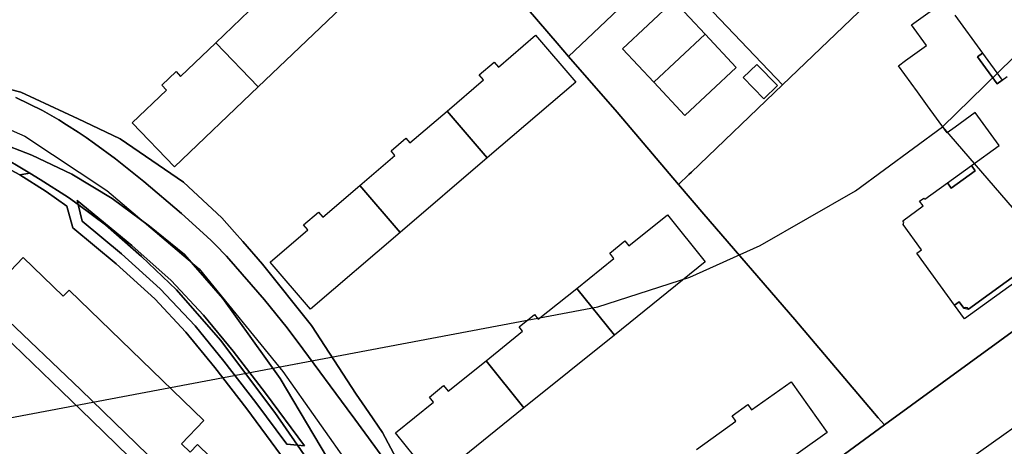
# Model space of a CAD drawing. Extents: x 577960 to 582939, y 6017202 to 6023066.
# Tile 45 of 217: x 578437 to 578587, y 6020521 to 6020586. Entities that reach past the tile are written whole.
import ezdxf

# ---------------------------------------------------------------- set-up
doc = ezdxf.new("R2010")
doc.units = 0
doc.header["$MEASUREMENT"] = 0
doc.linetypes.add('D', pattern=[0])
for name, color, linetype in [('LI__FLUR', 7, 'D'), ('LI__GEB', 7, 'Continuous'), ('LI__STRASSE', 7, 'Continuous')]:
    doc.layers.add(name, color=color, linetype=linetype)

msp = doc.modelspace()

# ---------------------------------------------------------------- linework, layer by layer
at = {"layer": 'LI__FLUR', "color": 8, "linetype": 'D', "true_color": 0x808080}
for p, q in [((578534.266, 6020593.707), (578520.691, 6020580.792)), ((578520.691, 6020580.792), (578534.266, 6020593.707)), ((578553.429, 6020576.434), (578538.165, 6020592.498)), ((578538.165, 6020592.498), (578553.429, 6020576.434)), ((578518.932, 6020582.811), (578511.984, 6020590.948)), ((578511.984, 6020590.948), (578518.932, 6020582.811)), ((578568.413, 6020590.798), (578553.429, 6020576.434)), ((578553.429, 6020576.434), (578568.413, 6020590.798)), ((578520.691, 6020580.792), (578518.932, 6020582.811)), ((578518.932, 6020582.811), (578520.691, 6020580.792)), ((578528.119, 6020572.245), (578520.691, 6020580.792)), ((578520.691, 6020580.792), (578528.119, 6020572.245)), ((578432.194, 6020576.494), (578436.902, 6020575.334)), ((578436.902, 6020575.334), (578432.194, 6020576.494)), ((578553.429, 6020576.434), (578539.507, 6020563.097)), ((578539.507, 6020563.097), (578553.429, 6020576.434)), ((578436.132, 6020574.525), (578440.191, 6020572.515)), ((578440.191, 6020572.515), (578436.132, 6020574.525)), ((578436.902, 6020575.334), (578445.657, 6020571.222)), ((578445.657, 6020571.222), (578436.902, 6020575.334)), ((578440.191, 6020572.515), (578442.72, 6020571.066)), ((578442.72, 6020571.066), (578440.191, 6020572.515)), ((578537.525, 6020561.199), (578528.119, 6020572.245)), ((578528.119, 6020572.245), (578537.525, 6020561.199)), ((578442.72, 6020571.066), (578443.859, 6020570.345)), ((578443.859, 6020570.345), (578442.72, 6020571.066)), ((578443.859, 6020570.345), (578445.689, 6020569.186)), ((578445.689, 6020569.186), (578443.859, 6020570.345)), ((578445.657, 6020571.222), (578447.689, 6020570.267)), ((578447.689, 6020570.267), (578445.657, 6020571.222)), ((578447.689, 6020570.267), (578452.117, 6020568.187)), ((578452.117, 6020568.187), (578447.689, 6020570.267)), ((578445.689, 6020569.186), (578446.877, 6020568.375)), ((578446.877, 6020568.375), (578445.689, 6020569.186)), ((578438.562, 6020565.668), (578431.984, 6020568.227)), ((578431.984, 6020568.227), (578438.562, 6020565.668)), ((578446.877, 6020568.375), (578448.178, 6020567.487)), ((578448.178, 6020567.487), (578446.877, 6020568.375)), ((578448.178, 6020567.487), (578451.397, 6020565.098)), ((578451.397, 6020565.098), (578448.178, 6020567.487)), ((578452.117, 6020568.187), (578461.763, 6020561.529)), ((578461.763, 6020561.529), (578452.117, 6020568.187)), ((578436.732, 6020562.679), (578430.725, 6020565.888)), ((578430.725, 6020565.888), (578436.732, 6020562.679)), ((578438.292, 6020562.949), (578432.434, 6020566.398)), ((578432.434, 6020566.398), (578438.292, 6020562.949)), ((578444.68, 6020562.789), (578438.562, 6020565.668)), ((578438.562, 6020565.668), (578444.68, 6020562.789)), ((578451.397, 6020565.098), (578455.725, 6020561.669)), ((578455.725, 6020561.669), (578451.397, 6020565.098)), ((578438.292, 6020562.949), (578436.732, 6020562.679)), ((578436.732, 6020562.679), (578438.292, 6020562.949)), ((578440.791, 6020560.13), (578436.732, 6020562.679)), ((578436.732, 6020562.679), (578440.791, 6020560.13)), ((578439.86, 6020561.958), (578438.292, 6020562.949)), ((578438.292, 6020562.949), (578439.86, 6020561.958)), ((578450.847, 6020559.04), (578444.68, 6020562.789)), ((578444.68, 6020562.789), (578450.847, 6020559.04)), ((578539.108, 6020562.716), (578537.525, 6020561.199)), ((578537.525, 6020561.199), (578539.108, 6020562.716)), ((578539.507, 6020563.097), (578539.108, 6020562.716)), ((578539.108, 6020562.716), (578539.507, 6020563.097)), ((578444.191, 6020559.221), (578439.86, 6020561.958)), ((578439.86, 6020561.958), (578444.191, 6020559.221)), ((578455.725, 6020561.669), (578461.453, 6020556.771)), ((578461.453, 6020556.771), (578455.725, 6020561.669)), ((578461.763, 6020561.529), (578467.651, 6020556.101)), ((578467.651, 6020556.101), (578461.763, 6020561.529)), ((578537.525, 6020561.199), (578541.414, 6020556.631)), ((578541.414, 6020556.631), (578537.525, 6020561.199)), ((578443.93, 6020557.871), (578440.791, 6020560.13)), ((578440.791, 6020560.13), (578443.93, 6020557.871)), ((578444.84, 6020554.532), (578443.93, 6020557.871)), ((578443.93, 6020557.871), (578444.84, 6020554.532)), ((578445.645, 6020558.139), (578444.191, 6020559.221)), ((578444.191, 6020559.221), (578445.645, 6020558.139)), ((578445.645, 6020558.139), (578445.489, 6020558.75)), ((578445.489, 6020558.75), (578453.896, 6020551.873)), ((578453.896, 6020551.873), (578445.489, 6020558.75)), ((578445.489, 6020558.75), (578445.645, 6020558.139)), ((578449.828, 6020555.022), (578445.645, 6020558.139)), ((578445.645, 6020558.139), (578446.299, 6020555.572)), ((578446.299, 6020555.572), (578445.645, 6020558.139)), ((578445.645, 6020558.139), (578449.828, 6020555.022)), ((578456.595, 6020554.832), (578450.847, 6020559.04)), ((578450.847, 6020559.04), (578456.595, 6020554.832)), ((578461.453, 6020556.771), (578464.792, 6020553.732)), ((578464.792, 6020553.732), (578461.453, 6020556.771)), ((578541.414, 6020556.631), (578555.319, 6020540.497)), ((578555.319, 6020540.497), (578541.414, 6020556.631)), ((578446.299, 6020555.572), (578452.277, 6020550.573)), ((578452.277, 6020550.573), (578446.299, 6020555.572)), ((578455.376, 6020550.154), (578449.828, 6020555.022)), ((578449.828, 6020555.022), (578455.376, 6020550.154)), ((578467.651, 6020556.101), (578469.594, 6020553.884)), ((578469.594, 6020553.884), (578467.651, 6020556.101)), ((578451.467, 6020549.054), (578444.84, 6020554.532)), ((578444.84, 6020554.532), (578451.467, 6020549.054)), ((578461.933, 6020550.453), (578456.595, 6020554.832)), ((578456.595, 6020554.832), (578461.933, 6020550.453)), ((578464.792, 6020553.732), (578466.003, 6020552.594)), ((578466.003, 6020552.594), (578464.792, 6020553.732)), ((578469.594, 6020553.884), (578470.839, 6020552.463)), ((578470.839, 6020552.463), (578469.594, 6020553.884)), ((578569.044, 6020524.383), (578609.159, 6020553.712)), ((578609.159, 6020553.712), (578569.044, 6020524.383)), ((578453.896, 6020551.873), (578459.884, 6020546.485)), ((578459.884, 6020546.485), (578453.896, 6020551.873)), ((578466.003, 6020552.594), (578466.632, 6020552.003)), ((578466.632, 6020552.003), (578466.003, 6020552.594)), ((578466.632, 6020552.003), (578468.35, 6020550.193)), ((578468.35, 6020550.193), (578466.632, 6020552.003)), ((578470.839, 6020552.463), (578473.879, 6020548.994)), ((578473.879, 6020548.994), (578470.839, 6020552.463)), ((578452.277, 6020550.573), (578458.205, 6020545.215)), ((578458.205, 6020545.215), (578452.277, 6020550.573)), ((578467.791, 6020543.736), (578461.933, 6020550.453)), ((578461.933, 6020550.453), (578467.791, 6020543.736)), ((578457.385, 6020543.696), (578451.467, 6020549.054)), ((578451.467, 6020549.054), (578457.385, 6020543.696)), ((578460.694, 6020545.045), (578455.376, 6020550.154)), ((578455.376, 6020550.154), (578460.694, 6020545.045)), ((578468.35, 6020550.193), (578468.701, 6020549.824)), ((578468.701, 6020549.824), (578468.35, 6020550.193)), ((578468.701, 6020549.824), (578474.169, 6020543.526)), ((578474.169, 6020543.526), (578468.701, 6020549.824)), ((578473.879, 6020548.994), (578481.386, 6020539.607)), ((578481.386, 6020539.607), (578473.879, 6020548.994)), ((578459.884, 6020546.485), (578464.822, 6020541.177)), ((578464.822, 6020541.177), (578459.884, 6020546.485)), ((578458.205, 6020545.215), (578463.543, 6020539.547)), ((578463.543, 6020539.547), (578458.205, 6020545.215)), ((578467.442, 6020537.358), (578460.694, 6020545.045)), ((578460.694, 6020545.045), (578467.442, 6020537.358)), ((578462.154, 6020538.558), (578457.385, 6020543.696)), ((578457.385, 6020543.696), (578462.154, 6020538.558)), ((578476.568, 6020531.5), (578467.791, 6020543.736)), ((578467.791, 6020543.736), (578476.568, 6020531.5)), ((578474.169, 6020543.526), (578477.628, 6020539.228)), ((578477.628, 6020539.228), (578474.169, 6020543.526)), ((578446.06, 6020529.731), (578433.874, 6020541.407)), ((578433.874, 6020541.407), (578446.06, 6020529.731)), ((578464.822, 6020541.177), (578469.381, 6020535.659)), ((578469.381, 6020535.659), (578464.822, 6020541.177)), ((578555.319, 6020540.497), (578568.065, 6020525.473)), ((578568.065, 6020525.473), (578555.319, 6020540.497)), ((578466.592, 6020533.16), (578462.154, 6020538.558)), ((578462.154, 6020538.558), (578466.592, 6020533.16)), ((578463.543, 6020539.547), (578467.961, 6020534.139)), ((578467.961, 6020534.139), (578463.543, 6020539.547)), ((578477.628, 6020539.228), (578480.047, 6020536.039)), ((578480.047, 6020536.039), (578477.628, 6020539.228)), ((578481.386, 6020539.607), (578488.184, 6020529.091)), ((578488.184, 6020529.091), (578481.386, 6020539.607)), ((578475.75, 6020526.303), (578467.442, 6020537.358)), ((578467.442, 6020537.358), (578475.75, 6020526.303)), ((578469.381, 6020535.659), (578474.329, 6020529.231)), ((578474.329, 6020529.231), (578469.381, 6020535.659)), ((578480.047, 6020536.039), (578486.807, 6020526.863)), ((578486.807, 6020526.863), (578480.047, 6020536.039)), ((578467.961, 6020534.139), (578472.85, 6020527.822)), ((578472.85, 6020527.822), (578467.961, 6020534.139)), ((578471.48, 6020526.842), (578466.592, 6020533.16)), ((578466.592, 6020533.16), (578471.48, 6020526.842)), ((578491.884, 6020505.818), (578476.568, 6020531.5)), ((578476.568, 6020531.5), (578491.884, 6020505.818)), ((578457.997, 6020518.157), (578446.06, 6020529.731)), ((578446.06, 6020529.731), (578457.997, 6020518.157)), ((578472.85, 6020527.822), (578477.608, 6020521.444)), ((578477.608, 6020521.444), (578472.85, 6020527.822)), ((578474.329, 6020529.231), (578480.297, 6020521.184)), ((578480.297, 6020521.184), (578474.329, 6020529.231)), ((578488.184, 6020529.091), (578489.114, 6020527.752)), ((578489.114, 6020527.752), (578488.184, 6020529.091)), ((578489.114, 6020527.752), (578490.121, 6020526.301)), ((578490.121, 6020526.301), (578489.114, 6020527.752)), ((578476.648, 6020519.835), (578471.48, 6020526.842)), ((578471.48, 6020526.842), (578476.648, 6020519.835)), ((578479.213, 6020521.289), (578475.75, 6020526.303)), ((578475.75, 6020526.303), (578479.213, 6020521.289)), ((578486.807, 6020526.863), (578487.977, 6020525.275)), ((578487.977, 6020525.275), (578486.807, 6020526.863)), ((578490.121, 6020526.301), (578492.243, 6020523.244)), ((578492.243, 6020523.244), (578490.121, 6020526.301)), ((578487.977, 6020525.275), (578497.301, 6020512.618)), ((578497.301, 6020512.618), (578487.977, 6020525.275)), ((578568.065, 6020525.473), (578569.044, 6020524.383)), ((578569.044, 6020524.383), (578568.065, 6020525.473)), ((578492.243, 6020523.244), (578498.361, 6020511.728)), ((578498.361, 6020511.728), (578492.243, 6020523.244)), ((578520.023, 6020488.547), (578569.044, 6020524.383)), ((578569.044, 6020524.383), (578520.023, 6020488.547)), ((578477.608, 6020521.444), (578479.213, 6020521.289)), ((578479.213, 6020521.289), (578477.608, 6020521.444)), ((578480.297, 6020521.184), (578479.213, 6020521.289)), ((578482.137, 6020517.056), (578479.213, 6020521.289)), ((578479.213, 6020521.289), (578480.297, 6020521.184)), ((578479.213, 6020521.289), (578482.137, 6020517.056))]:
    msp.add_line(p, q, dxfattribs=at)
at = {"layer": 'LI__GEB', "color": 5, "linetype": 'D', "true_color": 0x0000ff}
for p, q in [((578485.902, 6020588.253), (578473.202, 6020576.127)), ((578528.948, 6020581.952), (578536.815, 6020589.329)), ((578536.815, 6020589.329), (578541.593, 6020584.221)), ((578573.185, 6020585.643), (578577.433, 6020588.718)), ((578466.738, 6020582.897), (578471.845, 6020587.774)), ((578579.811, 6020587.124), (578584.021, 6020581.308)), ((578575.468, 6020582.488), (578573.185, 6020585.643)), ((578509.971, 6020579.167), (578515.649, 6020584.029)), ((578515.649, 6020584.029), (578521.79, 6020576.859)), ((578533.726, 6020576.854), (578541.593, 6020584.221)), ((578541.593, 6020584.221), (578533.726, 6020576.854)), ((578541.593, 6020584.221), (578546.362, 6020579.123)), ((578461.342, 6020577.745), (578466.738, 6020582.897)), ((578466.738, 6020582.897), (578473.202, 6020576.127)), ((578473.202, 6020576.127), (578466.738, 6020582.897)), ((578572.265, 6020580.169), (578575.468, 6020582.488)), ((578533.726, 6020576.854), (578528.948, 6020581.952)), ((578584.021, 6020581.308), (578583.241, 6020580.743)), ((578583.241, 6020580.743), (578586.252, 6020576.584)), ((578507.015, 6020577.972), (578509.311, 6020579.938)), ((578509.311, 6020579.938), (578509.971, 6020579.167)), ((578546.362, 6020579.123), (578538.485, 6020571.755)), ((578571.176, 6020579.381), (578572.265, 6020580.169)), ((578574.087, 6020575.36), (578571.176, 6020579.381)), ((578458.461, 6020576.391), (578460.645, 6020578.475)), ((578460.645, 6020578.475), (578461.342, 6020577.745)), ((578507.677, 6020577.199), (578507.015, 6020577.972)), ((578587.032, 6020577.149), (578587.802, 6020577.706)), ((578459.166, 6020575.653), (578458.461, 6020576.391)), ((578473.202, 6020576.127), (578460.385, 6020563.889)), ((578502.119, 6020572.439), (578507.677, 6020577.199)), ((578521.79, 6020576.859), (578508.259, 6020565.27)), ((578538.485, 6020571.755), (578533.726, 6020576.854)), ((578586.252, 6020576.584), (578587.032, 6020577.149)), ((578453.928, 6020570.651), (578459.166, 6020575.653)), ((578575.632, 6020573.225), (578574.087, 6020575.36)), ((578577.009, 6020571.322), (578575.632, 6020573.225)), ((578496.42, 6020567.558), (578502.119, 6020572.439)), ((578502.119, 6020572.439), (578508.259, 6020565.27)), ((578508.259, 6020565.27), (578502.119, 6020572.439)), ((578582.92, 6020572.212), (578579.837, 6020569.98)), ((578586.577, 6020567.161), (578582.92, 6020572.212)), ((578460.385, 6020563.889), (578453.928, 6020570.651)), ((578578.619, 6020569.098), (578577.009, 6020571.322)), ((578579.837, 6020569.98), (578578.619, 6020569.098)), ((578493.532, 6020566.351), (578495.795, 6020568.289)), ((578495.795, 6020568.289), (578496.42, 6020567.558)), ((578582.334, 6020564.089), (578586.577, 6020567.161)), ((578488.763, 6020561.051), (578494.133, 6020565.649)), ((578494.133, 6020565.649), (578493.532, 6020566.351)), ((578508.259, 6020565.27), (578494.929, 6020553.853)), ((578582.911, 6020563.292), (578582.334, 6020564.089)), ((578579.23, 6020560.628), (578582.911, 6020563.292)), ((578483.076, 6020556.179), (578488.763, 6020561.051)), ((578488.763, 6020561.051), (578494.929, 6020553.853)), ((578494.929, 6020553.853), (578488.763, 6020561.051)), ((578575.196, 6020558.922), (578578.654, 6020561.425)), ((578578.654, 6020561.425), (578579.23, 6020560.628)), ((578571.825, 6020555.649), (578574.941, 6020557.904)), ((578574.401, 6020558.649), (578575.053, 6020559.121)), ((578574.941, 6020557.904), (578574.401, 6020558.649)), ((578575.053, 6020559.121), (578575.196, 6020558.922)), ((578480.139, 6020554.992), (578482.419, 6020556.945)), ((578482.419, 6020556.945), (578483.076, 6020556.179)), ((578529.938, 6020551.8), (578535.816, 6020556.534)), ((578535.816, 6020556.534), (578541.61, 6020549.341)), ((578480.793, 6020554.23), (578480.139, 6020554.992)), ((578571.975, 6020555.443), (578571.825, 6020555.649)), ((578571.884, 6020555.085), (578571.975, 6020555.443)), ((578574.712, 6020551.179), (578571.884, 6020555.085)), ((578475.036, 6020549.3), (578480.793, 6020554.23)), ((578494.929, 6020553.853), (578481.204, 6020542.098)), ((578526.992, 6020550.679), (578529.326, 6020552.559)), ((578529.326, 6020552.559), (578529.938, 6020551.8)), ((578527.644, 6020549.871), (578526.992, 6020550.679)), ((578573.993, 6020550.658), (578574.712, 6020551.179)), ((578579.758, 6020542.696), (578573.993, 6020550.658)), ((578593.521, 6020550.555), (578581.862, 6020542.115)), ((578432.533, 6020545.104), (578437.273, 6020550.003)), ((578437.273, 6020550.003), (578443.393, 6020544.082)), ((578481.204, 6020542.098), (578475.036, 6020549.3)), ((578521.946, 6020545.281), (578527.644, 6020549.871)), ((578541.61, 6020549.341), (578527.7, 6020538.137)), ((578443.393, 6020544.082), (578444.289, 6020545.009)), ((578444.289, 6020545.009), (578464.916, 6020525.056)), ((578516.068, 6020540.547), (578521.946, 6020545.281)), ((578527.7, 6020538.137), (578521.946, 6020545.281)), ((578521.946, 6020545.281), (578527.7, 6020538.137)), ((578580.464, 6020543.207), (578579.758, 6020542.696)), ((578581.167, 6020542.236), (578580.464, 6020543.207)), ((578513.123, 6020539.409), (578515.465, 6020541.295)), ((578515.465, 6020541.295), (578516.068, 6020540.547)), ((578581.361, 6020542.376), (578581.167, 6020542.236)), ((578581.73, 6020542.298), (578581.361, 6020542.376)), ((578581.862, 6020542.115), (578581.73, 6020542.298)), ((578508.065, 6020534.212), (578513.671, 6020538.728)), ((578513.671, 6020538.728), (578513.123, 6020539.409)), ((578443.109, 6020529.561), (578434.265, 6020538.118)), ((578527.7, 6020538.137), (578513.873, 6020527)), ((578502.266, 6020529.542), (578508.065, 6020534.212)), ((578508.065, 6020534.212), (578513.873, 6020527)), ((578513.873, 6020527), (578508.065, 6020534.212)), ((578548.683, 6020526.672), (578554.736, 6020530.98)), ((578554.736, 6020530.98), (578560.252, 6020523.229)), ((578447.682, 6020525.127), (578443.109, 6020529.561)), ((578499.411, 6020528.649), (578501.579, 6020530.395)), ((578501.579, 6020530.395), (578502.266, 6020529.542)), ((578494.24, 6020523.187), (578500.045, 6020527.863)), ((578500.045, 6020527.863), (578499.411, 6020528.649)), ((578513.873, 6020527), (578500.102, 6020515.908)), ((578545.709, 6020525.78), (578548.105, 6020527.484)), ((578548.105, 6020527.484), (578548.683, 6020526.672)), ((578456.483, 6020516.595), (578447.682, 6020525.127)), ((578464.916, 6020525.056), (578461.457, 6020521.48)), ((578540.253, 6020520.637), (578546.305, 6020524.943)), ((578546.305, 6020524.943), (578545.709, 6020525.78)), ((578560.252, 6020523.229), (578545.751, 6020512.91)), ((578500.102, 6020515.908), (578494.24, 6020523.187)), ((578461.457, 6020521.48), (578462.787, 6020520.194)), ((578462.787, 6020520.194), (578463.928, 6020521.374)), ((578463.928, 6020521.374), (578473.341, 6020512.272))]:
    msp.add_line(p, q, dxfattribs=at)
at = {"layer": 'LI__GEB', "color": 5, "linetype": 'D', "true_color": 0x0100ff}
for p, q in [((578583.241, 6020580.743), (578584.021, 6020581.308)), ((578586.252, 6020576.584), (578583.241, 6020580.743)), ((578584.021, 6020581.308), (578587.032, 6020577.149)), ((578547.421, 6020577.563), (578549.501, 6020579.573)), ((578549.501, 6020579.573), (578552.64, 6020576.344)), ((578550.56, 6020574.325), (578547.421, 6020577.563)), ((578552.64, 6020576.344), (578550.56, 6020574.325)), ((578587.032, 6020577.149), (578586.252, 6020576.584)), ((578578.654, 6020561.425), (578582.334, 6020564.089)), ((578582.334, 6020564.089), (578582.911, 6020563.292)), ((578582.911, 6020563.292), (578579.23, 6020560.628)), ((578579.23, 6020560.628), (578578.654, 6020561.425)), ((578581.862, 6020542.115), (578593.521, 6020550.555)), ((578594.037, 6020549.842), (578581.273, 6020540.602)), ((578579.758, 6020542.696), (578580.464, 6020543.207)), ((578580.464, 6020543.207), (578581.167, 6020542.236)), ((578581.273, 6020540.602), (578579.758, 6020542.696)), ((578581.167, 6020542.236), (578581.862, 6020542.115))]:
    msp.add_line(p, q, dxfattribs=at)
at = {"layer": 'LI__STRASSE', "color": 251, "linetype": 'D', "true_color": 0x646464}
for p, q in [((578577.891, 6020570.029), (578595.027, 6020586.795)), ((578564.596, 6020560.233), (578577.891, 6020570.029)), ((578577.891, 6020570.029), (578605.401, 6020538.13)), ((578550.002, 6020551.836), (578564.596, 6020560.233)), ((578539.275, 6020547.018), (578550.002, 6020551.836)), ((578525.173, 6020542.467), (578539.275, 6020547.018)), ((578372.365, 6020513.553), (578525.173, 6020542.467))]:
    msp.add_line(p, q, dxfattribs=at)
at = {"layer": 'LI__STRASSE', "color": 251, "linetype": 'D', "true_color": 0x656464}
for p, q in [((578424.437, 6020574.384), (578437.483, 6020568.576)), ((578437.483, 6020568.576), (578450.068, 6020560.249)), ((578450.068, 6020560.249), (578464.163, 6020548.253)), ((578464.163, 6020548.253), (578476.959, 6020532.559)), ((578476.959, 6020532.559), (578493.583, 6020509.068)), ((578575.371, 6020514.482), (578601.408, 6020532.943))]:
    msp.add_line(p, q, dxfattribs=at)

doc.saveas('drawing.dxf')
